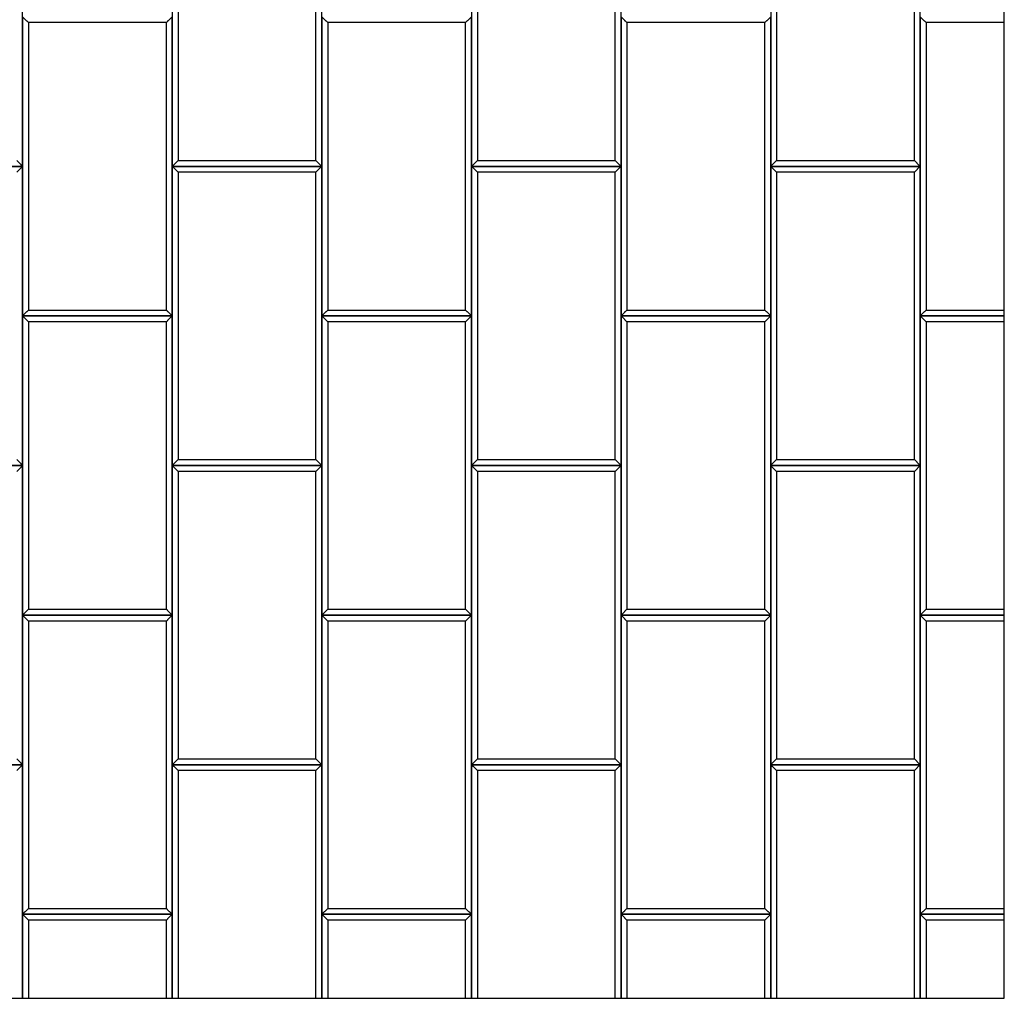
# Model space of a CAD drawing. Header units: millimetres. Extents: x 3599.64 to 3608.29, y 2161.69 to 2166.79.
# Tile 7 of 22: x 3602.85 to 3603.83, y 2161.69 to 2162.67. Entities that reach past the tile are written whole.
import ezdxf

# ---------------------------------------------------------------- set-up
doc = ezdxf.new("R2010")
doc.units = ezdxf.units.MM
doc.layers.add('Default', color=7, linetype='Continuous', true_color=0x000000)
doc.layers.add('Make2D$Visible$Curves', color=7, linetype='Continuous', true_color=0x000000)

# ---------------------------------------------------------------- blocks, each defined once
blk = doc.blocks.new('Wisteria2')
at = {"layer": 'Default'}
blk.add_lwpolyline([(3601.86434, 2161.68871), (3603.83284, 2161.68871), (3603.83284, 2163.65721), (3601.86434, 2163.65721)], close=True, dxfattribs=at)
at = {"layer": 'Make2D$Visible$Curves', "color": 18, "lineweight": -3, "true_color": 0x000000}
for points, degree in [([(3602.84859, 2162.52296), (3602.84859, 2162.67296), (3602.84859, 2162.82296)], 2), ([(3602.99859, 2162.82296), (3602.99859, 2162.67296), (3602.99859, 2162.52296)], 2), ([(3603.14859, 2162.52296), (3603.14859, 2162.67296), (3603.14859, 2162.82296)], 2), ([(3603.29859, 2162.82296), (3603.29859, 2162.67296), (3603.29859, 2162.52296)], 2), ([(3603.44859, 2162.52296), (3603.44859, 2162.67296), (3603.44859, 2162.82296)], 2), ([(3603.59859, 2162.82296), (3603.59859, 2162.67296), (3603.59859, 2162.52296)], 2), ([(3603.74859, 2162.52296), (3603.74859, 2162.67296), (3603.74859, 2162.82296)], 2), ([(3603.00449, 2162.81705), (3603.00449, 2162.67296), (3603.00449, 2162.52887)], 2), ([(3603.14268, 2162.52887), (3603.14268, 2162.67296), (3603.14268, 2162.81705)], 2), ([(3603.30449, 2162.81705), (3603.30449, 2162.67296), (3603.30449, 2162.52887)], 2), ([(3603.44268, 2162.52887), (3603.44268, 2162.67296), (3603.44268, 2162.81705)], 2), ([(3603.60449, 2162.81705), (3603.60449, 2162.67296), (3603.60449, 2162.52887)], 2), ([(3603.74268, 2162.52887), (3603.74268, 2162.67296), (3603.74268, 2162.81705)], 2), ([(3602.84859, 2162.67296), (3602.84881, 2162.67274), (3602.84924, 2162.6723), (3602.8499, 2162.67165), (3602.85056, 2162.67099), (3602.85121, 2162.67034), (3602.85187, 2162.66968), (3602.85253, 2162.66902), (3602.85318, 2162.66837), (3602.85384, 2162.66771), (3602.85427, 2162.66727), (3602.85449, 2162.66705)], 3), ([(3602.84859, 2162.67296), (3602.84859, 2162.52296), (3602.84859, 2162.37296)], 2), ([(3602.99859, 2162.67296), (3602.99837, 2162.67274), (3602.99793, 2162.6723), (3602.99728, 2162.67165), (3602.99662, 2162.67099), (3602.99596, 2162.67034), (3602.99531, 2162.66968), (3602.99465, 2162.66902), (3602.99399, 2162.66837), (3602.99334, 2162.66771), (3602.9929, 2162.66727), (3602.99268, 2162.66705)], 3), ([(3602.99859, 2162.37296), (3602.99859, 2162.52296), (3602.99859, 2162.67296)], 2), ([(3603.14859, 2162.67296), (3603.14881, 2162.67274), (3603.14924, 2162.6723), (3603.1499, 2162.67165), (3603.15056, 2162.67099), (3603.15121, 2162.67034), (3603.15187, 2162.66968), (3603.15253, 2162.66902), (3603.15318, 2162.66837), (3603.15384, 2162.66771), (3603.15427, 2162.66727), (3603.15449, 2162.66705)], 3), ([(3603.14859, 2162.67296), (3603.14859, 2162.52296), (3603.14859, 2162.37296)], 2), ([(3603.29859, 2162.67296), (3603.29837, 2162.67274), (3603.29793, 2162.6723), (3603.29728, 2162.67165), (3603.29662, 2162.67099), (3603.29596, 2162.67034), (3603.29531, 2162.66968), (3603.29465, 2162.66902), (3603.29399, 2162.66837), (3603.29334, 2162.66771), (3603.2929, 2162.66727), (3603.29268, 2162.66705)], 3), ([(3603.29859, 2162.37296), (3603.29859, 2162.52296), (3603.29859, 2162.67296)], 2), ([(3603.44859, 2162.67296), (3603.44881, 2162.67274), (3603.44924, 2162.6723), (3603.4499, 2162.67165), (3603.45056, 2162.67099), (3603.45121, 2162.67034), (3603.45187, 2162.66968), (3603.45253, 2162.66902), (3603.45318, 2162.66837), (3603.45384, 2162.66771), (3603.45427, 2162.66727), (3603.45449, 2162.66705)], 3), ([(3603.44859, 2162.67296), (3603.44859, 2162.52296), (3603.44859, 2162.37296)], 2), ([(3603.59859, 2162.67296), (3603.59837, 2162.67274), (3603.59793, 2162.6723), (3603.59728, 2162.67165), (3603.59662, 2162.67099), (3603.59596, 2162.67034), (3603.59531, 2162.66968), (3603.59465, 2162.66902), (3603.59399, 2162.66837), (3603.59334, 2162.66771), (3603.5929, 2162.66727), (3603.59268, 2162.66705)], 3), ([(3603.59859, 2162.37296), (3603.59859, 2162.52296), (3603.59859, 2162.67296)], 2), ([(3603.74859, 2162.67296), (3603.74881, 2162.67274), (3603.74924, 2162.6723), (3603.7499, 2162.67165), (3603.75056, 2162.67099), (3603.75121, 2162.67034), (3603.75187, 2162.66968), (3603.75253, 2162.66902), (3603.75318, 2162.66837), (3603.75384, 2162.66771), (3603.75427, 2162.66727), (3603.75449, 2162.66705)], 3), ([(3603.74859, 2162.67296), (3603.74859, 2162.52296), (3603.74859, 2162.37296)], 2), ([(3602.85449, 2162.66705), (3602.85449, 2162.52296), (3602.85449, 2162.37887)], 2), ([(3602.99268, 2162.66705), (3602.92359, 2162.66705), (3602.85449, 2162.66705)], 2), ([(3602.99268, 2162.37887), (3602.99268, 2162.52296), (3602.99268, 2162.66705)], 2), ([(3603.15449, 2162.66705), (3603.15449, 2162.52296), (3603.15449, 2162.37887)], 2), ([(3603.29268, 2162.66705), (3603.22359, 2162.66705), (3603.15449, 2162.66705)], 2), ([(3603.29268, 2162.37887), (3603.29268, 2162.52296), (3603.29268, 2162.66705)], 2), ([(3603.45449, 2162.66705), (3603.45449, 2162.52296), (3603.45449, 2162.37887)], 2), ([(3603.59268, 2162.66705), (3603.52359, 2162.66705), (3603.45449, 2162.66705)], 2), ([(3603.59268, 2162.37887), (3603.59268, 2162.52296), (3603.59268, 2162.66705)], 2), ([(3603.83284, 2162.66705), (3603.79367, 2162.66705), (3603.75449, 2162.66705)], 2), ([(3603.75449, 2162.66705), (3603.75449, 2162.52296), (3603.75449, 2162.37887)], 2), ([(3602.69859, 2162.52296), (3602.77359, 2162.52296), (3602.84859, 2162.52296)], 2), ([(3602.84859, 2162.52296), (3602.77359, 2162.52296), (3602.69859, 2162.52296)], 2), ([(3602.84859, 2162.52296), (3602.84837, 2162.52318), (3602.84793, 2162.52362), (3602.84728, 2162.52427), (3602.84662, 2162.52493), (3602.84596, 2162.52558), (3602.84531, 2162.52624), (3602.84465, 2162.5269), (3602.84399, 2162.52755), (3602.84334, 2162.52821), (3602.8429, 2162.52865), (3602.84268, 2162.52887)], 3), ([(3602.84859, 2162.52296), (3602.84837, 2162.52274), (3602.84793, 2162.5223), (3602.84728, 2162.52165), (3602.84662, 2162.52099), (3602.84596, 2162.52034), (3602.84531, 2162.51968), (3602.84465, 2162.51902), (3602.84399, 2162.51837), (3602.84334, 2162.51771), (3602.8429, 2162.51727), (3602.84268, 2162.51705)], 3), ([(3602.84859, 2162.22296), (3602.84859, 2162.37296), (3602.84859, 2162.52296)], 2), ([(3603.00449, 2162.52887), (3603.00427, 2162.52865), (3603.00384, 2162.52821), (3603.00318, 2162.52755), (3603.00253, 2162.5269), (3603.00187, 2162.52624), (3603.00121, 2162.52558), (3603.00056, 2162.52493), (3602.9999, 2162.52427), (3602.99924, 2162.52362), (3602.99881, 2162.52318), (3602.99859, 2162.52296)], 3), ([(3602.99859, 2162.52296), (3603.07359, 2162.52296), (3603.14859, 2162.52296)], 2), ([(3602.99859, 2162.52296), (3602.99881, 2162.52274), (3602.99924, 2162.5223), (3602.9999, 2162.52165), (3603.00056, 2162.52099), (3603.00121, 2162.52034), (3603.00187, 2162.51968), (3603.00253, 2162.51902), (3603.00318, 2162.51837), (3603.00384, 2162.51771), (3603.00427, 2162.51727), (3603.00449, 2162.51705)], 3), ([(3602.99859, 2162.52296), (3602.99859, 2162.37296), (3602.99859, 2162.22296)], 2), ([(3603.14859, 2162.52296), (3603.07359, 2162.52296), (3602.99859, 2162.52296)], 2), ([(3603.00449, 2162.52887), (3603.07359, 2162.52887), (3603.14268, 2162.52887)], 2), ([(3603.14859, 2162.52296), (3603.14837, 2162.52318), (3603.14793, 2162.52362), (3603.14728, 2162.52427), (3603.14662, 2162.52493), (3603.14596, 2162.52558), (3603.14531, 2162.52624), (3603.14465, 2162.5269), (3603.14399, 2162.52755), (3603.14334, 2162.52821), (3603.1429, 2162.52865), (3603.14268, 2162.52887)], 3), ([(3603.14859, 2162.52296), (3603.14837, 2162.52274), (3603.14793, 2162.5223), (3603.14728, 2162.52165), (3603.14662, 2162.52099), (3603.14596, 2162.52034), (3603.14531, 2162.51968), (3603.14465, 2162.51902), (3603.14399, 2162.51837), (3603.14334, 2162.51771), (3603.1429, 2162.51727), (3603.14268, 2162.51705)], 3), ([(3603.14859, 2162.22296), (3603.14859, 2162.37296), (3603.14859, 2162.52296)], 2), ([(3603.30449, 2162.52887), (3603.30427, 2162.52865), (3603.30384, 2162.52821), (3603.30318, 2162.52755), (3603.30253, 2162.5269), (3603.30187, 2162.52624), (3603.30121, 2162.52558), (3603.30056, 2162.52493), (3603.2999, 2162.52427), (3603.29924, 2162.52362), (3603.29881, 2162.52318), (3603.29859, 2162.52296)], 3), ([(3603.29859, 2162.52296), (3603.37359, 2162.52296), (3603.44859, 2162.52296)], 2), ([(3603.29859, 2162.52296), (3603.29881, 2162.52274), (3603.29924, 2162.5223), (3603.2999, 2162.52165), (3603.30056, 2162.52099), (3603.30121, 2162.52034), (3603.30187, 2162.51968), (3603.30253, 2162.51902), (3603.30318, 2162.51837), (3603.30384, 2162.51771), (3603.30427, 2162.51727), (3603.30449, 2162.51705)], 3), ([(3603.29859, 2162.52296), (3603.29859, 2162.37296), (3603.29859, 2162.22296)], 2), ([(3603.44859, 2162.52296), (3603.37359, 2162.52296), (3603.29859, 2162.52296)], 2), ([(3603.30449, 2162.52887), (3603.37359, 2162.52887), (3603.44268, 2162.52887)], 2), ([(3603.44859, 2162.52296), (3603.44837, 2162.52318), (3603.44793, 2162.52362), (3603.44728, 2162.52427), (3603.44662, 2162.52493), (3603.44596, 2162.52558), (3603.44531, 2162.52624), (3603.44465, 2162.5269), (3603.44399, 2162.52755), (3603.44334, 2162.52821), (3603.4429, 2162.52865), (3603.44268, 2162.52887)], 3), ([(3603.44859, 2162.52296), (3603.44837, 2162.52274), (3603.44793, 2162.5223), (3603.44728, 2162.52165), (3603.44662, 2162.52099), (3603.44596, 2162.52034), (3603.44531, 2162.51968), (3603.44465, 2162.51902), (3603.44399, 2162.51837), (3603.44334, 2162.51771), (3603.4429, 2162.51727), (3603.44268, 2162.51705)], 3), ([(3603.44859, 2162.22296), (3603.44859, 2162.37296), (3603.44859, 2162.52296)], 2), ([(3603.60449, 2162.52887), (3603.60427, 2162.52865), (3603.60384, 2162.52821), (3603.60318, 2162.52755), (3603.60253, 2162.5269), (3603.60187, 2162.52624), (3603.60121, 2162.52558), (3603.60056, 2162.52493), (3603.5999, 2162.52427), (3603.59924, 2162.52362), (3603.59881, 2162.52318), (3603.59859, 2162.52296)], 3), ([(3603.59859, 2162.52296), (3603.67359, 2162.52296), (3603.74859, 2162.52296)], 2), ([(3603.59859, 2162.52296), (3603.59881, 2162.52274), (3603.59924, 2162.5223), (3603.5999, 2162.52165), (3603.60056, 2162.52099), (3603.60121, 2162.52034), (3603.60187, 2162.51968), (3603.60253, 2162.51902), (3603.60318, 2162.51837), (3603.60384, 2162.51771), (3603.60427, 2162.51727), (3603.60449, 2162.51705)], 3), ([(3603.59859, 2162.52296), (3603.59859, 2162.37296), (3603.59859, 2162.22296)], 2), ([(3603.74859, 2162.52296), (3603.67359, 2162.52296), (3603.59859, 2162.52296)], 2), ([(3603.60449, 2162.52887), (3603.67359, 2162.52887), (3603.74268, 2162.52887)], 2), ([(3603.74859, 2162.52296), (3603.74837, 2162.52318), (3603.74793, 2162.52362), (3603.74728, 2162.52427), (3603.74662, 2162.52493), (3603.74596, 2162.52558), (3603.74531, 2162.52624), (3603.74465, 2162.5269), (3603.74399, 2162.52755), (3603.74334, 2162.52821), (3603.7429, 2162.52865), (3603.74268, 2162.52887)], 3), ([(3603.74859, 2162.52296), (3603.74837, 2162.52274), (3603.74793, 2162.5223), (3603.74728, 2162.52165), (3603.74662, 2162.52099), (3603.74596, 2162.52034), (3603.74531, 2162.51968), (3603.74465, 2162.51902), (3603.74399, 2162.51837), (3603.74334, 2162.51771), (3603.7429, 2162.51727), (3603.74268, 2162.51705)], 3), ([(3603.74859, 2162.22296), (3603.74859, 2162.37296), (3603.74859, 2162.52296)], 2), ([(3603.00449, 2162.51705), (3603.00449, 2162.37296), (3603.00449, 2162.22887)], 2), ([(3603.14268, 2162.51705), (3603.07359, 2162.51705), (3603.00449, 2162.51705)], 2), ([(3603.14268, 2162.22887), (3603.14268, 2162.37296), (3603.14268, 2162.51705)], 2), ([(3603.30449, 2162.51705), (3603.30449, 2162.37296), (3603.30449, 2162.22887)], 2), ([(3603.44268, 2162.51705), (3603.37359, 2162.51705), (3603.30449, 2162.51705)], 2), ([(3603.44268, 2162.22887), (3603.44268, 2162.37296), (3603.44268, 2162.51705)], 2), ([(3603.60449, 2162.51705), (3603.60449, 2162.37296), (3603.60449, 2162.22887)], 2), ([(3603.74268, 2162.51705), (3603.67359, 2162.51705), (3603.60449, 2162.51705)], 2), ([(3603.74268, 2162.22887), (3603.74268, 2162.37296), (3603.74268, 2162.51705)], 2), ([(3602.85449, 2162.37887), (3602.85427, 2162.37865), (3602.85384, 2162.37821), (3602.85318, 2162.37755), (3602.85253, 2162.3769), (3602.85187, 2162.37624), (3602.85121, 2162.37558), (3602.85056, 2162.37493), (3602.8499, 2162.37427), (3602.84924, 2162.37362), (3602.84881, 2162.37318), (3602.84859, 2162.37296)], 3), ([(3602.85449, 2162.37887), (3602.92359, 2162.37887), (3602.99268, 2162.37887)], 2), ([(3602.99859, 2162.37296), (3602.99837, 2162.37318), (3602.99793, 2162.37362), (3602.99728, 2162.37427), (3602.99662, 2162.37493), (3602.99596, 2162.37558), (3602.99531, 2162.37624), (3602.99465, 2162.3769), (3602.99399, 2162.37755), (3602.99334, 2162.37821), (3602.9929, 2162.37865), (3602.99268, 2162.37887)], 3), ([(3603.15449, 2162.37887), (3603.15427, 2162.37865), (3603.15384, 2162.37821), (3603.15318, 2162.37755), (3603.15253, 2162.3769), (3603.15187, 2162.37624), (3603.15121, 2162.37558), (3603.15056, 2162.37493), (3603.1499, 2162.37427), (3603.14924, 2162.37362), (3603.14881, 2162.37318), (3603.14859, 2162.37296)], 3), ([(3603.15449, 2162.37887), (3603.22359, 2162.37887), (3603.29268, 2162.37887)], 2), ([(3603.29859, 2162.37296), (3603.29837, 2162.37318), (3603.29793, 2162.37362), (3603.29728, 2162.37427), (3603.29662, 2162.37493), (3603.29596, 2162.37558), (3603.29531, 2162.37624), (3603.29465, 2162.3769), (3603.29399, 2162.37755), (3603.29334, 2162.37821), (3603.2929, 2162.37865), (3603.29268, 2162.37887)], 3), ([(3603.45449, 2162.37887), (3603.45427, 2162.37865), (3603.45384, 2162.37821), (3603.45318, 2162.37755), (3603.45253, 2162.3769), (3603.45187, 2162.37624), (3603.45121, 2162.37558), (3603.45056, 2162.37493), (3603.4499, 2162.37427), (3603.44924, 2162.37362), (3603.44881, 2162.37318), (3603.44859, 2162.37296)], 3), ([(3603.45449, 2162.37887), (3603.52359, 2162.37887), (3603.59268, 2162.37887)], 2), ([(3603.59859, 2162.37296), (3603.59837, 2162.37318), (3603.59793, 2162.37362), (3603.59728, 2162.37427), (3603.59662, 2162.37493), (3603.59596, 2162.37558), (3603.59531, 2162.37624), (3603.59465, 2162.3769), (3603.59399, 2162.37755), (3603.59334, 2162.37821), (3603.5929, 2162.37865), (3603.59268, 2162.37887)], 3), ([(3603.75449, 2162.37887), (3603.75427, 2162.37865), (3603.75384, 2162.37821), (3603.75318, 2162.37755), (3603.75253, 2162.3769), (3603.75187, 2162.37624), (3603.75121, 2162.37558), (3603.75056, 2162.37493), (3603.7499, 2162.37427), (3603.74924, 2162.37362), (3603.74881, 2162.37318), (3603.74859, 2162.37296)], 3), ([(3603.75449, 2162.37887), (3603.79367, 2162.37887), (3603.83284, 2162.37887)], 2), ([(3602.84859, 2162.37296), (3602.92359, 2162.37296), (3602.99859, 2162.37296)], 2), ([(3602.84859, 2162.37296), (3602.84881, 2162.37274), (3602.84924, 2162.3723), (3602.8499, 2162.37165), (3602.85056, 2162.37099), (3602.85121, 2162.37034), (3602.85187, 2162.36968), (3602.85253, 2162.36902), (3602.85318, 2162.36837), (3602.85384, 2162.36771), (3602.85427, 2162.36727), (3602.85449, 2162.36705)], 3), ([(3602.84859, 2162.37296), (3602.84859, 2162.22296), (3602.84859, 2162.07296)], 2), ([(3602.99859, 2162.37296), (3602.92359, 2162.37296), (3602.84859, 2162.37296)], 2), ([(3602.85449, 2162.36705), (3602.85449, 2162.22296), (3602.85449, 2162.07887)], 2), ([(3602.99268, 2162.36705), (3602.92359, 2162.36705), (3602.85449, 2162.36705)], 2), ([(3602.99859, 2162.37296), (3602.99837, 2162.37274), (3602.99793, 2162.3723), (3602.99728, 2162.37165), (3602.99662, 2162.37099), (3602.99596, 2162.37034), (3602.99531, 2162.36968), (3602.99465, 2162.36902), (3602.99399, 2162.36837), (3602.99334, 2162.36771), (3602.9929, 2162.36727), (3602.99268, 2162.36705)], 3), ([(3602.99268, 2162.07887), (3602.99268, 2162.22296), (3602.99268, 2162.36705)], 2), ([(3602.99859, 2162.07296), (3602.99859, 2162.22296), (3602.99859, 2162.37296)], 2), ([(3603.14859, 2162.37296), (3603.22359, 2162.37296), (3603.29859, 2162.37296)], 2), ([(3603.14859, 2162.37296), (3603.14881, 2162.37274), (3603.14924, 2162.3723), (3603.1499, 2162.37165), (3603.15056, 2162.37099), (3603.15121, 2162.37034), (3603.15187, 2162.36968), (3603.15253, 2162.36902), (3603.15318, 2162.36837), (3603.15384, 2162.36771), (3603.15427, 2162.36727), (3603.15449, 2162.36705)], 3), ([(3603.14859, 2162.37296), (3603.14859, 2162.22296), (3603.14859, 2162.07296)], 2), ([(3603.29859, 2162.37296), (3603.22359, 2162.37296), (3603.14859, 2162.37296)], 2), ([(3603.15449, 2162.36705), (3603.15449, 2162.22296), (3603.15449, 2162.07887)], 2), ([(3603.29268, 2162.36705), (3603.22359, 2162.36705), (3603.15449, 2162.36705)], 2), ([(3603.29859, 2162.37296), (3603.29837, 2162.37274), (3603.29793, 2162.3723), (3603.29728, 2162.37165), (3603.29662, 2162.37099), (3603.29596, 2162.37034), (3603.29531, 2162.36968), (3603.29465, 2162.36902), (3603.29399, 2162.36837), (3603.29334, 2162.36771), (3603.2929, 2162.36727), (3603.29268, 2162.36705)], 3), ([(3603.29268, 2162.07887), (3603.29268, 2162.22296), (3603.29268, 2162.36705)], 2), ([(3603.29859, 2162.07296), (3603.29859, 2162.22296), (3603.29859, 2162.37296)], 2), ([(3603.44859, 2162.37296), (3603.52359, 2162.37296), (3603.59859, 2162.37296)], 2), ([(3603.44859, 2162.37296), (3603.44881, 2162.37274), (3603.44924, 2162.3723), (3603.4499, 2162.37165), (3603.45056, 2162.37099), (3603.45121, 2162.37034), (3603.45187, 2162.36968), (3603.45253, 2162.36902), (3603.45318, 2162.36837), (3603.45384, 2162.36771), (3603.45427, 2162.36727), (3603.45449, 2162.36705)], 3), ([(3603.44859, 2162.37296), (3603.44859, 2162.22296), (3603.44859, 2162.07296)], 2), ([(3603.59859, 2162.37296), (3603.52359, 2162.37296), (3603.44859, 2162.37296)], 2), ([(3603.45449, 2162.36705), (3603.45449, 2162.22296), (3603.45449, 2162.07887)], 2), ([(3603.59268, 2162.36705), (3603.52359, 2162.36705), (3603.45449, 2162.36705)], 2), ([(3603.59859, 2162.37296), (3603.59837, 2162.37274), (3603.59793, 2162.3723), (3603.59728, 2162.37165), (3603.59662, 2162.37099), (3603.59596, 2162.37034), (3603.59531, 2162.36968), (3603.59465, 2162.36902), (3603.59399, 2162.36837), (3603.59334, 2162.36771), (3603.5929, 2162.36727), (3603.59268, 2162.36705)], 3), ([(3603.59268, 2162.07887), (3603.59268, 2162.22296), (3603.59268, 2162.36705)], 2), ([(3603.59859, 2162.07296), (3603.59859, 2162.22296), (3603.59859, 2162.37296)], 2), ([(3603.74859, 2162.37296), (3603.79071, 2162.37296), (3603.83284, 2162.37296)], 2), ([(3603.83284, 2162.37296), (3603.79071, 2162.37296), (3603.74859, 2162.37296)], 2), ([(3603.74859, 2162.37296), (3603.74881, 2162.37274), (3603.74924, 2162.3723), (3603.7499, 2162.37165), (3603.75056, 2162.37099), (3603.75121, 2162.37034), (3603.75187, 2162.36968), (3603.75253, 2162.36902), (3603.75318, 2162.36837), (3603.75384, 2162.36771), (3603.75427, 2162.36727), (3603.75449, 2162.36705)], 3), ([(3603.74859, 2162.37296), (3603.74859, 2162.22296), (3603.74859, 2162.07296)], 2), ([(3603.83284, 2162.36705), (3603.79367, 2162.36705), (3603.75449, 2162.36705)], 2), ([(3603.75449, 2162.36705), (3603.75449, 2162.22296), (3603.75449, 2162.07887)], 2), ([(3602.84859, 2162.22296), (3602.84837, 2162.22318), (3602.84793, 2162.22362), (3602.84728, 2162.22427), (3602.84662, 2162.22493), (3602.84596, 2162.22558), (3602.84531, 2162.22624), (3602.84465, 2162.2269), (3602.84399, 2162.22755), (3602.84334, 2162.22821), (3602.8429, 2162.22865), (3602.84268, 2162.22887)], 3), ([(3603.00449, 2162.22887), (3603.00427, 2162.22865), (3603.00384, 2162.22821), (3603.00318, 2162.22755), (3603.00253, 2162.2269), (3603.00187, 2162.22624), (3603.00121, 2162.22558), (3603.00056, 2162.22493), (3602.9999, 2162.22427), (3602.99924, 2162.22362), (3602.99881, 2162.22318), (3602.99859, 2162.22296)], 3), ([(3603.00449, 2162.22887), (3603.07359, 2162.22887), (3603.14268, 2162.22887)], 2), ([(3603.14859, 2162.22296), (3603.14837, 2162.22318), (3603.14793, 2162.22362), (3603.14728, 2162.22427), (3603.14662, 2162.22493), (3603.14596, 2162.22558), (3603.14531, 2162.22624), (3603.14465, 2162.2269), (3603.14399, 2162.22755), (3603.14334, 2162.22821), (3603.1429, 2162.22865), (3603.14268, 2162.22887)], 3), ([(3603.30449, 2162.22887), (3603.30427, 2162.22865), (3603.30384, 2162.22821), (3603.30318, 2162.22755), (3603.30253, 2162.2269), (3603.30187, 2162.22624), (3603.30121, 2162.22558), (3603.30056, 2162.22493), (3603.2999, 2162.22427), (3603.29924, 2162.22362), (3603.29881, 2162.22318), (3603.29859, 2162.22296)], 3), ([(3603.30449, 2162.22887), (3603.37359, 2162.22887), (3603.44268, 2162.22887)], 2), ([(3603.44859, 2162.22296), (3603.44837, 2162.22318), (3603.44793, 2162.22362), (3603.44728, 2162.22427), (3603.44662, 2162.22493), (3603.44596, 2162.22558), (3603.44531, 2162.22624), (3603.44465, 2162.2269), (3603.44399, 2162.22755), (3603.44334, 2162.22821), (3603.4429, 2162.22865), (3603.44268, 2162.22887)], 3), ([(3603.60449, 2162.22887), (3603.60427, 2162.22865), (3603.60384, 2162.22821), (3603.60318, 2162.22755), (3603.60253, 2162.2269), (3603.60187, 2162.22624), (3603.60121, 2162.22558), (3603.60056, 2162.22493), (3603.5999, 2162.22427), (3603.59924, 2162.22362), (3603.59881, 2162.22318), (3603.59859, 2162.22296)], 3), ([(3603.60449, 2162.22887), (3603.67359, 2162.22887), (3603.74268, 2162.22887)], 2), ([(3603.74859, 2162.22296), (3603.74837, 2162.22318), (3603.74793, 2162.22362), (3603.74728, 2162.22427), (3603.74662, 2162.22493), (3603.74596, 2162.22558), (3603.74531, 2162.22624), (3603.74465, 2162.2269), (3603.74399, 2162.22755), (3603.74334, 2162.22821), (3603.7429, 2162.22865), (3603.74268, 2162.22887)], 3), ([(3602.84859, 2162.22296), (3602.77359, 2162.22296), (3602.69859, 2162.22296)], 2), ([(3602.69859, 2162.22296), (3602.77359, 2162.22296), (3602.84859, 2162.22296)], 2), ([(3602.84859, 2162.22296), (3602.84837, 2162.22274), (3602.84793, 2162.2223), (3602.84728, 2162.22165), (3602.84662, 2162.22099), (3602.84596, 2162.22034), (3602.84531, 2162.21968), (3602.84465, 2162.21902), (3602.84399, 2162.21837), (3602.84334, 2162.21771), (3602.8429, 2162.21727), (3602.84268, 2162.21705)], 3), ([(3602.84859, 2161.92296), (3602.84859, 2162.07296), (3602.84859, 2162.22296)], 2), ([(3602.99859, 2162.22296), (3602.99881, 2162.22274), (3602.99924, 2162.2223), (3602.9999, 2162.22165), (3603.00056, 2162.22099), (3603.00121, 2162.22034), (3603.00187, 2162.21968), (3603.00253, 2162.21902), (3603.00318, 2162.21837), (3603.00384, 2162.21771), (3603.00427, 2162.21727), (3603.00449, 2162.21705)], 3), ([(3602.99859, 2162.22296), (3602.99859, 2162.07296), (3602.99859, 2161.92296)], 2), ([(3603.14859, 2162.22296), (3603.07359, 2162.22296), (3602.99859, 2162.22296)], 2), ([(3602.99859, 2162.22296), (3603.07359, 2162.22296), (3603.14859, 2162.22296)], 2), ([(3603.00449, 2162.21705), (3603.00449, 2162.07296), (3603.00449, 2161.92887)], 2), ([(3603.14268, 2162.21705), (3603.07359, 2162.21705), (3603.00449, 2162.21705)], 2), ([(3603.14859, 2162.22296), (3603.14837, 2162.22274), (3603.14793, 2162.2223), (3603.14728, 2162.22165), (3603.14662, 2162.22099), (3603.14596, 2162.22034), (3603.14531, 2162.21968), (3603.14465, 2162.21902), (3603.14399, 2162.21837), (3603.14334, 2162.21771), (3603.1429, 2162.21727), (3603.14268, 2162.21705)], 3), ([(3603.14268, 2161.92887), (3603.14268, 2162.07296), (3603.14268, 2162.21705)], 2), ([(3603.14859, 2161.92296), (3603.14859, 2162.07296), (3603.14859, 2162.22296)], 2), ([(3603.29859, 2162.22296), (3603.29881, 2162.22274), (3603.29924, 2162.2223), (3603.2999, 2162.22165), (3603.30056, 2162.22099), (3603.30121, 2162.22034), (3603.30187, 2162.21968), (3603.30253, 2162.21902), (3603.30318, 2162.21837), (3603.30384, 2162.21771), (3603.30427, 2162.21727), (3603.30449, 2162.21705)], 3), ([(3603.29859, 2162.22296), (3603.29859, 2162.07296), (3603.29859, 2161.92296)], 2), ([(3603.44859, 2162.22296), (3603.37359, 2162.22296), (3603.29859, 2162.22296)], 2), ([(3603.29859, 2162.22296), (3603.37359, 2162.22296), (3603.44859, 2162.22296)], 2), ([(3603.30449, 2162.21705), (3603.30449, 2162.07296), (3603.30449, 2161.92887)], 2), ([(3603.44268, 2162.21705), (3603.37359, 2162.21705), (3603.30449, 2162.21705)], 2), ([(3603.44859, 2162.22296), (3603.44837, 2162.22274), (3603.44793, 2162.2223), (3603.44728, 2162.22165), (3603.44662, 2162.22099), (3603.44596, 2162.22034), (3603.44531, 2162.21968), (3603.44465, 2162.21902), (3603.44399, 2162.21837), (3603.44334, 2162.21771), (3603.4429, 2162.21727), (3603.44268, 2162.21705)], 3), ([(3603.44268, 2161.92887), (3603.44268, 2162.07296), (3603.44268, 2162.21705)], 2), ([(3603.44859, 2161.92296), (3603.44859, 2162.07296), (3603.44859, 2162.22296)], 2), ([(3603.59859, 2162.22296), (3603.59881, 2162.22274), (3603.59924, 2162.2223), (3603.5999, 2162.22165), (3603.60056, 2162.22099), (3603.60121, 2162.22034), (3603.60187, 2162.21968), (3603.60253, 2162.21902), (3603.60318, 2162.21837), (3603.60384, 2162.21771), (3603.60427, 2162.21727), (3603.60449, 2162.21705)], 3), ([(3603.59859, 2162.22296), (3603.59859, 2162.07296), (3603.59859, 2161.92296)], 2), ([(3603.74859, 2162.22296), (3603.67359, 2162.22296), (3603.59859, 2162.22296)], 2), ([(3603.59859, 2162.22296), (3603.67359, 2162.22296), (3603.74859, 2162.22296)], 2), ([(3603.60449, 2162.21705), (3603.60449, 2162.07296), (3603.60449, 2161.92887)], 2), ([(3603.74268, 2162.21705), (3603.67359, 2162.21705), (3603.60449, 2162.21705)], 2), ([(3603.74859, 2162.22296), (3603.74837, 2162.22274), (3603.74793, 2162.2223), (3603.74728, 2162.22165), (3603.74662, 2162.22099), (3603.74596, 2162.22034), (3603.74531, 2162.21968), (3603.74465, 2162.21902), (3603.74399, 2162.21837), (3603.74334, 2162.21771), (3603.7429, 2162.21727), (3603.74268, 2162.21705)], 3), ([(3603.74268, 2161.92887), (3603.74268, 2162.07296), (3603.74268, 2162.21705)], 2), ([(3603.74859, 2161.92296), (3603.74859, 2162.07296), (3603.74859, 2162.22296)], 2), ([(3602.85449, 2162.07887), (3602.85427, 2162.07865), (3602.85384, 2162.07821), (3602.85318, 2162.07755), (3602.85253, 2162.0769), (3602.85187, 2162.07624), (3602.85121, 2162.07558), (3602.85056, 2162.07493), (3602.8499, 2162.07427), (3602.84924, 2162.07362), (3602.84881, 2162.07318), (3602.84859, 2162.07296)], 3), ([(3602.85449, 2162.07887), (3602.92359, 2162.07887), (3602.99268, 2162.07887)], 2), ([(3602.99859, 2162.07296), (3602.99837, 2162.07318), (3602.99793, 2162.07362), (3602.99728, 2162.07427), (3602.99662, 2162.07493), (3602.99596, 2162.07558), (3602.99531, 2162.07624), (3602.99465, 2162.0769), (3602.99399, 2162.07755), (3602.99334, 2162.07821), (3602.9929, 2162.07865), (3602.99268, 2162.07887)], 3), ([(3603.15449, 2162.07887), (3603.15427, 2162.07865), (3603.15384, 2162.07821), (3603.15318, 2162.07755), (3603.15253, 2162.0769), (3603.15187, 2162.07624), (3603.15121, 2162.07558), (3603.15056, 2162.07493), (3603.1499, 2162.07427), (3603.14924, 2162.07362), (3603.14881, 2162.07318), (3603.14859, 2162.07296)], 3), ([(3603.15449, 2162.07887), (3603.22359, 2162.07887), (3603.29268, 2162.07887)], 2), ([(3603.29859, 2162.07296), (3603.29837, 2162.07318), (3603.29793, 2162.07362), (3603.29728, 2162.07427), (3603.29662, 2162.07493), (3603.29596, 2162.07558), (3603.29531, 2162.07624), (3603.29465, 2162.0769), (3603.29399, 2162.07755), (3603.29334, 2162.07821), (3603.2929, 2162.07865), (3603.29268, 2162.07887)], 3), ([(3603.45449, 2162.07887), (3603.45427, 2162.07865), (3603.45384, 2162.07821), (3603.45318, 2162.07755), (3603.45253, 2162.0769), (3603.45187, 2162.07624), (3603.45121, 2162.07558), (3603.45056, 2162.07493), (3603.4499, 2162.07427), (3603.44924, 2162.07362), (3603.44881, 2162.07318), (3603.44859, 2162.07296)], 3), ([(3603.45449, 2162.07887), (3603.52359, 2162.07887), (3603.59268, 2162.07887)], 2), ([(3603.59859, 2162.07296), (3603.59837, 2162.07318), (3603.59793, 2162.07362), (3603.59728, 2162.07427), (3603.59662, 2162.07493), (3603.59596, 2162.07558), (3603.59531, 2162.07624), (3603.59465, 2162.0769), (3603.59399, 2162.07755), (3603.59334, 2162.07821), (3603.5929, 2162.07865), (3603.59268, 2162.07887)], 3), ([(3603.75449, 2162.07887), (3603.75427, 2162.07865), (3603.75384, 2162.07821), (3603.75318, 2162.07755), (3603.75253, 2162.0769), (3603.75187, 2162.07624), (3603.75121, 2162.07558), (3603.75056, 2162.07493), (3603.7499, 2162.07427), (3603.74924, 2162.07362), (3603.74881, 2162.07318), (3603.74859, 2162.07296)], 3), ([(3603.75449, 2162.07887), (3603.79367, 2162.07887), (3603.83284, 2162.07887)], 2), ([(3602.84859, 2162.07296), (3602.84881, 2162.07274), (3602.84924, 2162.0723), (3602.8499, 2162.07165), (3602.85056, 2162.07099), (3602.85121, 2162.07034), (3602.85187, 2162.06968), (3602.85253, 2162.06902), (3602.85318, 2162.06837), (3602.85384, 2162.06771), (3602.85427, 2162.06727), (3602.85449, 2162.06705)], 3), ([(3602.84859, 2162.07296), (3602.84859, 2161.92296), (3602.84859, 2161.77296)], 2), ([(3602.99859, 2162.07296), (3602.92359, 2162.07296), (3602.84859, 2162.07296)], 2), ([(3602.84859, 2162.07296), (3602.92359, 2162.07296), (3602.99859, 2162.07296)], 2), ([(3602.99859, 2162.07296), (3602.99837, 2162.07274), (3602.99793, 2162.0723), (3602.99728, 2162.07165), (3602.99662, 2162.07099), (3602.99596, 2162.07034), (3602.99531, 2162.06968), (3602.99465, 2162.06902), (3602.99399, 2162.06837), (3602.99334, 2162.06771), (3602.9929, 2162.06727), (3602.99268, 2162.06705)], 3), ([(3602.99859, 2161.77296), (3602.99859, 2161.92296), (3602.99859, 2162.07296)], 2), ([(3603.14859, 2162.07296), (3603.14881, 2162.07274), (3603.14924, 2162.0723), (3603.1499, 2162.07165), (3603.15056, 2162.07099), (3603.15121, 2162.07034), (3603.15187, 2162.06968), (3603.15253, 2162.06902), (3603.15318, 2162.06837), (3603.15384, 2162.06771), (3603.15427, 2162.06727), (3603.15449, 2162.06705)], 3), ([(3603.14859, 2162.07296), (3603.14859, 2161.92296), (3603.14859, 2161.77296)], 2), ([(3603.29859, 2162.07296), (3603.22359, 2162.07296), (3603.14859, 2162.07296)], 2), ([(3603.14859, 2162.07296), (3603.22359, 2162.07296), (3603.29859, 2162.07296)], 2), ([(3603.29859, 2162.07296), (3603.29837, 2162.07274), (3603.29793, 2162.0723), (3603.29728, 2162.07165), (3603.29662, 2162.07099), (3603.29596, 2162.07034), (3603.29531, 2162.06968), (3603.29465, 2162.06902), (3603.29399, 2162.06837), (3603.29334, 2162.06771), (3603.2929, 2162.06727), (3603.29268, 2162.06705)], 3), ([(3603.29859, 2161.77296), (3603.29859, 2161.92296), (3603.29859, 2162.07296)], 2), ([(3603.44859, 2162.07296), (3603.44881, 2162.07274), (3603.44924, 2162.0723), (3603.4499, 2162.07165), (3603.45056, 2162.07099), (3603.45121, 2162.07034), (3603.45187, 2162.06968), (3603.45253, 2162.06902), (3603.45318, 2162.06837), (3603.45384, 2162.06771), (3603.45427, 2162.06727), (3603.45449, 2162.06705)], 3), ([(3603.44859, 2162.07296), (3603.44859, 2161.92296), (3603.44859, 2161.77296)], 2), ([(3603.59859, 2162.07296), (3603.52359, 2162.07296), (3603.44859, 2162.07296)], 2), ([(3603.44859, 2162.07296), (3603.52359, 2162.07296), (3603.59859, 2162.07296)], 2), ([(3603.59859, 2162.07296), (3603.59837, 2162.07274), (3603.59793, 2162.0723), (3603.59728, 2162.07165), (3603.59662, 2162.07099), (3603.59596, 2162.07034), (3603.59531, 2162.06968), (3603.59465, 2162.06902), (3603.59399, 2162.06837), (3603.59334, 2162.06771), (3603.5929, 2162.06727), (3603.59268, 2162.06705)], 3), ([(3603.59859, 2161.77296), (3603.59859, 2161.92296), (3603.59859, 2162.07296)], 2), ([(3603.83284, 2162.07296), (3603.79071, 2162.07296), (3603.74859, 2162.07296)], 2), ([(3603.74859, 2162.07296), (3603.79071, 2162.07296), (3603.83284, 2162.07296)], 2), ([(3603.74859, 2162.07296), (3603.74881, 2162.07274), (3603.74924, 2162.0723), (3603.7499, 2162.07165), (3603.75056, 2162.07099), (3603.75121, 2162.07034), (3603.75187, 2162.06968), (3603.75253, 2162.06902), (3603.75318, 2162.06837), (3603.75384, 2162.06771), (3603.75427, 2162.06727), (3603.75449, 2162.06705)], 3), ([(3603.74859, 2162.07296), (3603.74859, 2161.92296), (3603.74859, 2161.77296)], 2), ([(3602.85449, 2162.06705), (3602.85449, 2161.92296), (3602.85449, 2161.77887)], 2), ([(3602.99268, 2162.06705), (3602.92359, 2162.06705), (3602.85449, 2162.06705)], 2), ([(3602.99268, 2161.77887), (3602.99268, 2161.92296), (3602.99268, 2162.06705)], 2), ([(3603.15449, 2162.06705), (3603.15449, 2161.92296), (3603.15449, 2161.77887)], 2), ([(3603.29268, 2162.06705), (3603.22359, 2162.06705), (3603.15449, 2162.06705)], 2), ([(3603.29268, 2161.77887), (3603.29268, 2161.92296), (3603.29268, 2162.06705)], 2), ([(3603.45449, 2162.06705), (3603.45449, 2161.92296), (3603.45449, 2161.77887)], 2), ([(3603.59268, 2162.06705), (3603.52359, 2162.06705), (3603.45449, 2162.06705)], 2), ([(3603.59268, 2161.77887), (3603.59268, 2161.92296), (3603.59268, 2162.06705)], 2), ([(3603.83284, 2162.06705), (3603.79367, 2162.06705), (3603.75449, 2162.06705)], 2), ([(3603.75449, 2162.06705), (3603.75449, 2161.92296), (3603.75449, 2161.77887)], 2), ([(3602.69859, 2161.92296), (3602.77359, 2161.92296), (3602.84859, 2161.92296)], 2), ([(3602.84859, 2161.92296), (3602.77359, 2161.92296), (3602.69859, 2161.92296)], 2), ([(3602.84859, 2161.92296), (3602.84837, 2161.92318), (3602.84793, 2161.92362), (3602.84728, 2161.92427), (3602.84662, 2161.92493), (3602.84596, 2161.92558), (3602.84531, 2161.92624), (3602.84465, 2161.9269), (3602.84399, 2161.92755), (3602.84334, 2161.92821), (3602.8429, 2161.92865), (3602.84268, 2161.92887)], 3), ([(3602.84859, 2161.92296), (3602.84837, 2161.92274), (3602.84793, 2161.9223), (3602.84728, 2161.92165), (3602.84662, 2161.92099), (3602.84596, 2161.92034), (3602.84531, 2161.91968), (3602.84465, 2161.91902), (3602.84399, 2161.91837), (3602.84334, 2161.91771), (3602.8429, 2161.91727), (3602.84268, 2161.91705)], 3), ([(3602.84859, 2161.68871), (3602.84859, 2161.80583), (3602.84859, 2161.92296)], 2), ([(3603.00449, 2161.92887), (3603.00427, 2161.92865), (3603.00384, 2161.92821), (3603.00318, 2161.92755), (3603.00253, 2161.9269), (3603.00187, 2161.92624), (3603.00121, 2161.92558), (3603.00056, 2161.92493), (3602.9999, 2161.92427), (3602.99924, 2161.92362), (3602.99881, 2161.92318), (3602.99859, 2161.92296)], 3), ([(3602.99859, 2161.92296), (3602.99859, 2161.80583), (3602.99859, 2161.68871)], 2), ([(3602.99859, 2161.92296), (3603.07359, 2161.92296), (3603.14859, 2161.92296)], 2), ([(3602.99859, 2161.92296), (3602.99881, 2161.92274), (3602.99924, 2161.9223), (3602.9999, 2161.92165), (3603.00056, 2161.92099), (3603.00121, 2161.92034), (3603.00187, 2161.91968), (3603.00253, 2161.91902), (3603.00318, 2161.91837), (3603.00384, 2161.91771), (3603.00427, 2161.91727), (3603.00449, 2161.91705)], 3), ([(3603.14859, 2161.92296), (3603.07359, 2161.92296), (3602.99859, 2161.92296)], 2), ([(3603.00449, 2161.92887), (3603.07359, 2161.92887), (3603.14268, 2161.92887)], 2), ([(3603.14859, 2161.92296), (3603.14837, 2161.92318), (3603.14793, 2161.92362), (3603.14728, 2161.92427), (3603.14662, 2161.92493), (3603.14596, 2161.92558), (3603.14531, 2161.92624), (3603.14465, 2161.9269), (3603.14399, 2161.92755), (3603.14334, 2161.92821), (3603.1429, 2161.92865), (3603.14268, 2161.92887)], 3), ([(3603.14859, 2161.92296), (3603.14837, 2161.92274), (3603.14793, 2161.9223), (3603.14728, 2161.92165), (3603.14662, 2161.92099), (3603.14596, 2161.92034), (3603.14531, 2161.91968), (3603.14465, 2161.91902), (3603.14399, 2161.91837), (3603.14334, 2161.91771), (3603.1429, 2161.91727), (3603.14268, 2161.91705)], 3), ([(3603.14859, 2161.68871), (3603.14859, 2161.80583), (3603.14859, 2161.92296)], 2), ([(3603.30449, 2161.92887), (3603.30427, 2161.92865), (3603.30384, 2161.92821), (3603.30318, 2161.92755), (3603.30253, 2161.9269), (3603.30187, 2161.92624), (3603.30121, 2161.92558), (3603.30056, 2161.92493), (3603.2999, 2161.92427), (3603.29924, 2161.92362), (3603.29881, 2161.92318), (3603.29859, 2161.92296)], 3), ([(3603.29859, 2161.92296), (3603.29859, 2161.80583), (3603.29859, 2161.68871)], 2), ([(3603.29859, 2161.92296), (3603.37359, 2161.92296), (3603.44859, 2161.92296)], 2), ([(3603.29859, 2161.92296), (3603.29881, 2161.92274), (3603.29924, 2161.9223), (3603.2999, 2161.92165), (3603.30056, 2161.92099), (3603.30121, 2161.92034), (3603.30187, 2161.91968), (3603.30253, 2161.91902), (3603.30318, 2161.91837), (3603.30384, 2161.91771), (3603.30427, 2161.91727), (3603.30449, 2161.91705)], 3), ([(3603.44859, 2161.92296), (3603.37359, 2161.92296), (3603.29859, 2161.92296)], 2), ([(3603.30449, 2161.92887), (3603.37359, 2161.92887), (3603.44268, 2161.92887)], 2), ([(3603.44859, 2161.92296), (3603.44837, 2161.92318), (3603.44793, 2161.92362), (3603.44728, 2161.92427), (3603.44662, 2161.92493), (3603.44596, 2161.92558), (3603.44531, 2161.92624), (3603.44465, 2161.9269), (3603.44399, 2161.92755), (3603.44334, 2161.92821), (3603.4429, 2161.92865), (3603.44268, 2161.92887)], 3), ([(3603.44859, 2161.92296), (3603.44837, 2161.92274), (3603.44793, 2161.9223), (3603.44728, 2161.92165), (3603.44662, 2161.92099), (3603.44596, 2161.92034), (3603.44531, 2161.91968), (3603.44465, 2161.91902), (3603.44399, 2161.91837), (3603.44334, 2161.91771), (3603.4429, 2161.91727), (3603.44268, 2161.91705)], 3), ([(3603.44859, 2161.68871), (3603.44859, 2161.80583), (3603.44859, 2161.92296)], 2), ([(3603.60449, 2161.92887), (3603.60427, 2161.92865), (3603.60384, 2161.92821), (3603.60318, 2161.92755), (3603.60253, 2161.9269), (3603.60187, 2161.92624), (3603.60121, 2161.92558), (3603.60056, 2161.92493), (3603.5999, 2161.92427), (3603.59924, 2161.92362), (3603.59881, 2161.92318), (3603.59859, 2161.92296)], 3), ([(3603.59859, 2161.92296), (3603.59859, 2161.80583), (3603.59859, 2161.68871)], 2), ([(3603.59859, 2161.92296), (3603.67359, 2161.92296), (3603.74859, 2161.92296)], 2), ([(3603.59859, 2161.92296), (3603.59881, 2161.92274), (3603.59924, 2161.9223), (3603.5999, 2161.92165), (3603.60056, 2161.92099), (3603.60121, 2161.92034), (3603.60187, 2161.91968), (3603.60253, 2161.91902), (3603.60318, 2161.91837), (3603.60384, 2161.91771), (3603.60427, 2161.91727), (3603.60449, 2161.91705)], 3), ([(3603.74859, 2161.92296), (3603.67359, 2161.92296), (3603.59859, 2161.92296)], 2), ([(3603.60449, 2161.92887), (3603.67359, 2161.92887), (3603.74268, 2161.92887)], 2), ([(3603.74859, 2161.92296), (3603.74837, 2161.92318), (3603.74793, 2161.92362), (3603.74728, 2161.92427), (3603.74662, 2161.92493), (3603.74596, 2161.92558), (3603.74531, 2161.92624), (3603.74465, 2161.9269), (3603.74399, 2161.92755), (3603.74334, 2161.92821), (3603.7429, 2161.92865), (3603.74268, 2161.92887)], 3), ([(3603.74859, 2161.92296), (3603.74837, 2161.92274), (3603.74793, 2161.9223), (3603.74728, 2161.92165), (3603.74662, 2161.92099), (3603.74596, 2161.92034), (3603.74531, 2161.91968), (3603.74465, 2161.91902), (3603.74399, 2161.91837), (3603.74334, 2161.91771), (3603.7429, 2161.91727), (3603.74268, 2161.91705)], 3), ([(3603.74859, 2161.68871), (3603.74859, 2161.80583), (3603.74859, 2161.92296)], 2), ([(3603.00449, 2161.91705), (3603.00449, 2161.80288), (3603.00449, 2161.68871)], 2), ([(3603.14268, 2161.91705), (3603.07359, 2161.91705), (3603.00449, 2161.91705)], 2), ([(3603.14268, 2161.68871), (3603.14268, 2161.80288), (3603.14268, 2161.91705)], 2), ([(3603.30449, 2161.91705), (3603.30449, 2161.80288), (3603.30449, 2161.68871)], 2), ([(3603.44268, 2161.91705), (3603.37359, 2161.91705), (3603.30449, 2161.91705)], 2), ([(3603.44268, 2161.68871), (3603.44268, 2161.80288), (3603.44268, 2161.91705)], 2), ([(3603.60449, 2161.91705), (3603.60449, 2161.80288), (3603.60449, 2161.68871)], 2), ([(3603.74268, 2161.91705), (3603.67359, 2161.91705), (3603.60449, 2161.91705)], 2), ([(3603.74268, 2161.68871), (3603.74268, 2161.80288), (3603.74268, 2161.91705)], 2), ([(3602.85449, 2161.77887), (3602.85427, 2161.77865), (3602.85384, 2161.77821), (3602.85318, 2161.77755), (3602.85253, 2161.7769), (3602.85187, 2161.77624), (3602.85121, 2161.77558), (3602.85056, 2161.77493), (3602.8499, 2161.77427), (3602.84924, 2161.77362), (3602.84881, 2161.77318), (3602.84859, 2161.77296)], 3), ([(3602.84859, 2161.77296), (3602.84859, 2161.73083), (3602.84859, 2161.68871)], 2), ([(3602.84859, 2161.77296), (3602.92359, 2161.77296), (3602.99859, 2161.77296)], 2), ([(3602.84859, 2161.77296), (3602.84881, 2161.77274), (3602.84924, 2161.7723), (3602.8499, 2161.77165), (3602.85056, 2161.77099), (3602.85121, 2161.77034), (3602.85187, 2161.76968), (3602.85253, 2161.76902), (3602.85318, 2161.76837), (3602.85384, 2161.76771), (3602.85427, 2161.76727), (3602.85449, 2161.76705)], 3), ([(3602.99859, 2161.77296), (3602.92359, 2161.77296), (3602.84859, 2161.77296)], 2), ([(3602.85449, 2161.77887), (3602.92359, 2161.77887), (3602.99268, 2161.77887)], 2), ([(3602.99859, 2161.77296), (3602.99837, 2161.77318), (3602.99793, 2161.77362), (3602.99728, 2161.77427), (3602.99662, 2161.77493), (3602.99596, 2161.77558), (3602.99531, 2161.77624), (3602.99465, 2161.7769), (3602.99399, 2161.77755), (3602.99334, 2161.77821), (3602.9929, 2161.77865), (3602.99268, 2161.77887)], 3), ([(3602.99859, 2161.77296), (3602.99837, 2161.77274), (3602.99793, 2161.7723), (3602.99728, 2161.77165), (3602.99662, 2161.77099), (3602.99596, 2161.77034), (3602.99531, 2161.76968), (3602.99465, 2161.76902), (3602.99399, 2161.76837), (3602.99334, 2161.76771), (3602.9929, 2161.76727), (3602.99268, 2161.76705)], 3), ([(3602.99859, 2161.68871), (3602.99859, 2161.73083), (3602.99859, 2161.77296)], 2), ([(3603.15449, 2161.77887), (3603.15427, 2161.77865), (3603.15384, 2161.77821), (3603.15318, 2161.77755), (3603.15253, 2161.7769), (3603.15187, 2161.77624), (3603.15121, 2161.77558), (3603.15056, 2161.77493), (3603.1499, 2161.77427), (3603.14924, 2161.77362), (3603.14881, 2161.77318), (3603.14859, 2161.77296)], 3), ([(3603.14859, 2161.77296), (3603.14859, 2161.73083), (3603.14859, 2161.68871)], 2), ([(3603.14859, 2161.77296), (3603.22359, 2161.77296), (3603.29859, 2161.77296)], 2), ([(3603.14859, 2161.77296), (3603.14881, 2161.77274), (3603.14924, 2161.7723), (3603.1499, 2161.77165), (3603.15056, 2161.77099), (3603.15121, 2161.77034), (3603.15187, 2161.76968), (3603.15253, 2161.76902), (3603.15318, 2161.76837), (3603.15384, 2161.76771), (3603.15427, 2161.76727), (3603.15449, 2161.76705)], 3), ([(3603.29859, 2161.77296), (3603.22359, 2161.77296), (3603.14859, 2161.77296)], 2), ([(3603.15449, 2161.77887), (3603.22359, 2161.77887), (3603.29268, 2161.77887)], 2), ([(3603.29859, 2161.77296), (3603.29837, 2161.77318), (3603.29793, 2161.77362), (3603.29728, 2161.77427), (3603.29662, 2161.77493), (3603.29596, 2161.77558), (3603.29531, 2161.77624), (3603.29465, 2161.7769), (3603.29399, 2161.77755), (3603.29334, 2161.77821), (3603.2929, 2161.77865), (3603.29268, 2161.77887)], 3), ([(3603.29859, 2161.77296), (3603.29837, 2161.77274), (3603.29793, 2161.7723), (3603.29728, 2161.77165), (3603.29662, 2161.77099), (3603.29596, 2161.77034), (3603.29531, 2161.76968), (3603.29465, 2161.76902), (3603.29399, 2161.76837), (3603.29334, 2161.76771), (3603.2929, 2161.76727), (3603.29268, 2161.76705)], 3), ([(3603.29859, 2161.68871), (3603.29859, 2161.73083), (3603.29859, 2161.77296)], 2), ([(3603.45449, 2161.77887), (3603.45427, 2161.77865), (3603.45384, 2161.77821), (3603.45318, 2161.77755), (3603.45253, 2161.7769), (3603.45187, 2161.77624), (3603.45121, 2161.77558), (3603.45056, 2161.77493), (3603.4499, 2161.77427), (3603.44924, 2161.77362), (3603.44881, 2161.77318), (3603.44859, 2161.77296)], 3), ([(3603.44859, 2161.77296), (3603.44859, 2161.73083), (3603.44859, 2161.68871)], 2), ([(3603.44859, 2161.77296), (3603.52359, 2161.77296), (3603.59859, 2161.77296)], 2), ([(3603.44859, 2161.77296), (3603.44881, 2161.77274), (3603.44924, 2161.7723), (3603.4499, 2161.77165), (3603.45056, 2161.77099), (3603.45121, 2161.77034), (3603.45187, 2161.76968), (3603.45253, 2161.76902), (3603.45318, 2161.76837), (3603.45384, 2161.76771), (3603.45427, 2161.76727), (3603.45449, 2161.76705)], 3), ([(3603.59859, 2161.77296), (3603.52359, 2161.77296), (3603.44859, 2161.77296)], 2), ([(3603.45449, 2161.77887), (3603.52359, 2161.77887), (3603.59268, 2161.77887)], 2), ([(3603.59859, 2161.77296), (3603.59837, 2161.77318), (3603.59793, 2161.77362), (3603.59728, 2161.77427), (3603.59662, 2161.77493), (3603.59596, 2161.77558), (3603.59531, 2161.77624), (3603.59465, 2161.7769), (3603.59399, 2161.77755), (3603.59334, 2161.77821), (3603.5929, 2161.77865), (3603.59268, 2161.77887)], 3), ([(3603.59859, 2161.77296), (3603.59837, 2161.77274), (3603.59793, 2161.7723), (3603.59728, 2161.77165), (3603.59662, 2161.77099), (3603.59596, 2161.77034), (3603.59531, 2161.76968), (3603.59465, 2161.76902), (3603.59399, 2161.76837), (3603.59334, 2161.76771), (3603.5929, 2161.76727), (3603.59268, 2161.76705)], 3), ([(3603.59859, 2161.68871), (3603.59859, 2161.73083), (3603.59859, 2161.77296)], 2), ([(3603.75449, 2161.77887), (3603.75427, 2161.77865), (3603.75384, 2161.77821), (3603.75318, 2161.77755), (3603.75253, 2161.7769), (3603.75187, 2161.77624), (3603.75121, 2161.77558), (3603.75056, 2161.77493), (3603.7499, 2161.77427), (3603.74924, 2161.77362), (3603.74881, 2161.77318), (3603.74859, 2161.77296)], 3), ([(3603.74859, 2161.77296), (3603.79071, 2161.77296), (3603.83284, 2161.77296)], 2), ([(3603.74859, 2161.77296), (3603.74859, 2161.73083), (3603.74859, 2161.68871)], 2), ([(3603.83284, 2161.77296), (3603.79071, 2161.77296), (3603.74859, 2161.77296)], 2), ([(3603.74859, 2161.77296), (3603.74881, 2161.77274), (3603.74924, 2161.7723), (3603.7499, 2161.77165), (3603.75056, 2161.77099), (3603.75121, 2161.77034), (3603.75187, 2161.76968), (3603.75253, 2161.76902), (3603.75318, 2161.76837), (3603.75384, 2161.76771), (3603.75427, 2161.76727), (3603.75449, 2161.76705)], 3), ([(3603.75449, 2161.77887), (3603.79367, 2161.77887), (3603.83284, 2161.77887)], 2), ([(3602.85449, 2161.76705), (3602.85449, 2161.72788), (3602.85449, 2161.68871)], 2), ([(3602.99268, 2161.76705), (3602.92359, 2161.76705), (3602.85449, 2161.76705)], 2), ([(3602.99268, 2161.68871), (3602.99268, 2161.72788), (3602.99268, 2161.76705)], 2), ([(3603.15449, 2161.76705), (3603.15449, 2161.72788), (3603.15449, 2161.68871)], 2), ([(3603.29268, 2161.76705), (3603.22359, 2161.76705), (3603.15449, 2161.76705)], 2), ([(3603.29268, 2161.68871), (3603.29268, 2161.72788), (3603.29268, 2161.76705)], 2), ([(3603.45449, 2161.76705), (3603.45449, 2161.72788), (3603.45449, 2161.68871)], 2), ([(3603.59268, 2161.76705), (3603.52359, 2161.76705), (3603.45449, 2161.76705)], 2), ([(3603.59268, 2161.68871), (3603.59268, 2161.72788), (3603.59268, 2161.76705)], 2), ([(3603.75449, 2161.76705), (3603.75449, 2161.72788), (3603.75449, 2161.68871)], 2), ([(3603.83284, 2161.76705), (3603.79367, 2161.76705), (3603.75449, 2161.76705)], 2)]:
    blk.add_open_spline(points, degree=degree, dxfattribs=at)

msp = doc.modelspace()

# ---------------------------------------------------------------- block references
msp.add_blockref('Wisteria2', (0, 0))

doc.saveas('drawing.dxf')
